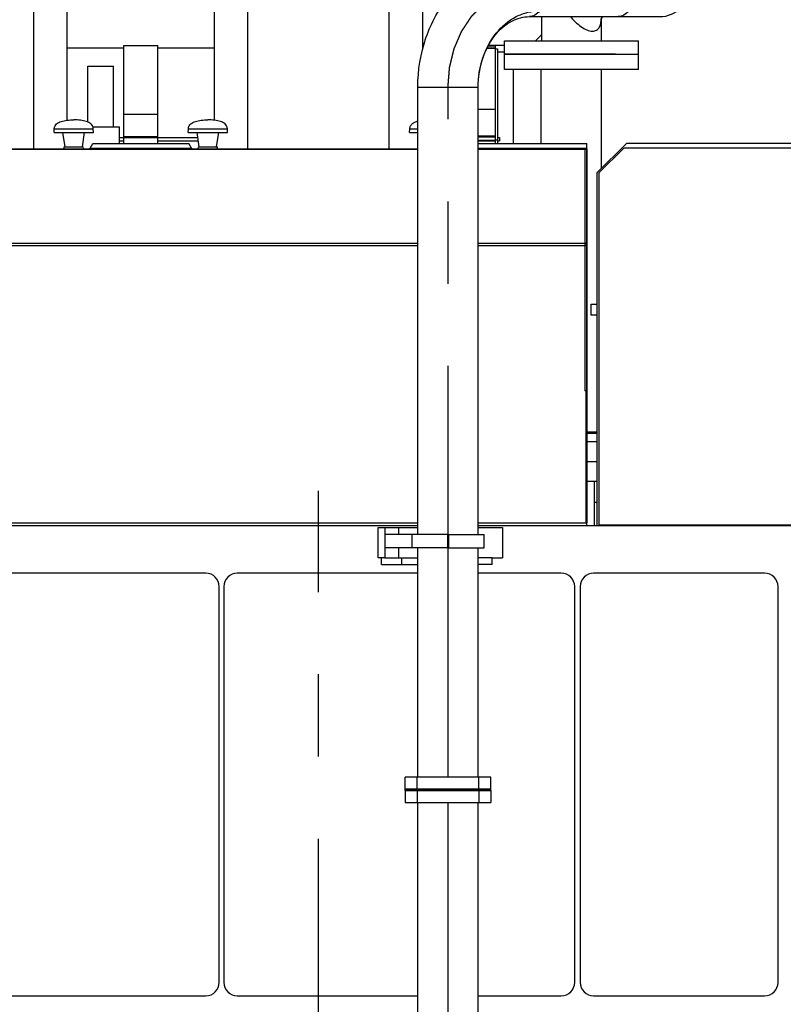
# Model space of a CAD drawing. Header units: millimetres. Extents: x 0 to 1189, y 0 to 841.
# Tile 22 of 136: x 436 to 482, y 302 to 360. Entities that reach past the tile are written whole.
import ezdxf

# ---------------------------------------------------------------- set-up
doc = ezdxf.new("R2010")
doc.units = ezdxf.units.MM
doc.header["$LTSCALE"] = 65.395
doc.linetypes.add('CENTER', pattern=[0.6, 0.375, -0.075, 0.075, -0.075])
for name, color, linetype in [('1907_060000_TLKGS_KGS_V_ABL564', 7, 'CONTINUOUS'), ('1907_061000_TLKGS_KGS_V_ABL565', 7, 'CONTINUOUS'), ('1907_062000_TLKGS_KGS_TL_V_ABL701', 7, 'CONTINUOUS'), ('1907_116500_06_SIMPLE1_B#AF0_ABL583', 7, 'CONTINUOUS'), ('1907_116500_06_SIMPLE1_T1_B_PBL743', 7, 'CONTINUOUS'), ('1907_116500_06_SIMPLE1_T3_B_PBL762', 7, 'CONTINUOUS'), ('1907_153200_01_ABL578', 7, 'CONTINUOUS'), ('1907_153200_01_T1_PBL779', 7, 'CONTINUOUS'), ('1907_153200_261214_ABL535', 7, 'CONTINUOUS'), ('1907_153200_84_ABL730', 7, 'CONTINUOUS'), ('1907_153200_84_T1_PBL761', 7, 'CONTINUOUS'), ('1907_153700_16_ABL734', 7, 'CONTINUOUS'), ('1907_153700_16_T1_PBL736', 7, 'CONTINUOUS'), ('1907_153700_16_T2_PBL735', 7, 'CONTINUOUS'), ('1907_153701_05_AC_PBL737', 7, 'CONTINUOUS'), ('1907_153701_05_AC_PBL739', 7, 'CONTINUOUS'), ('1907_153701_32_PBL738', 7, 'CONTINUOUS'), ('1907_210700_31_SIMPLE1_T1_X_PBL760', 7, 'CONTINUOUS'), ('1907_210700_31_SIMPLE1_T1_X_PBL767', 7, 'CONTINUOUS'), ('1907_210700_31_SIMPLE1_X_ABL759', 7, 'CONTINUOUS'), ('1907_210700_31_SIMPLE1_X_ABL766', 7, 'CONTINUOUS'), ('1907_452000_12_SIMPLE1_A_ABL740', 7, 'CONTINUOUS'), ('1907_452000_12_SIMPLE1_T1_A_PBL741', 7, 'CONTINUOUS'), ('1907_723600_04_SIMPLE1_T1_X_PBL705', 7, 'CONTINUOUS'), ('1907_723600_04_SIMPLE1_X_ABL704', 7, 'CONTINUOUS'), ('1997_000000_TLKGS_MARKETING_ABL548', 7, 'CONTINUOUS'), ('1997_030000_TLKGS_V_ABL549', 7, 'CONTINUOUS'), ('1997_100000_TLKGS_V_ABL550', 7, 'CONTINUOUS'), ('1997_111000_12_SIMPLE1_D_ABL551', 7, 'CONTINUOUS'), ('1997_111000_12_SIMPLE1_T1_D_PBL552', 7, 'CONTINUOUS'), ('1997_111200_08_SIMPLE1_A_ABL560', 7, 'CONTINUOUS'), ('1997_111200_08_SIMPLE1_T6_A_PBL684', 7, 'CONTINUOUS'), ('1997_111200_08_SIMPLE1_T7_A_PBL717', 7, 'CONTINUOUS'), ('1997_111200_08_SIMPLE1_T7_A_PBL718', 7, 'CONTINUOUS'), ('1997_111200_08_SIMPLE1_T8_A_PBL719', 7, 'CONTINUOUS'), ('1997_171000_05_SIMPLE1_A_ABL588', 7, 'CONTINUOUS'), ('1997_171000_05_SIMPLE1_T1_A_PBL590', 7, 'CONTINUOUS'), ('1997_171000_05_SIMPLE1_T3_A_PBL742', 7, 'CONTINUOUS'), ('1997_171000_05_SIMPLE1_T4_A_PBL752', 7, 'CONTINUOUS'), ('1997_171000_05_SIMPLE1_T4_A_PBL753', 7, 'CONTINUOUS'), ('1997_171000_05_SIMPLE1_T4_A_PBL754', 7, 'CONTINUOUS'), ('1997_200000_TLKGS_V_ABL594', 7, 'CONTINUOUS'), ('1997_700000_TLKGS_V_ABL585', 7, 'CONTINUOUS'), ('1997_727000_11_SIMPLE1_B_ABL586', 7, 'CONTINUOUS'), ('1997_727000_11_SIMPLE1_T1_B_PBL587', 7, 'CONTINUOUS'), ('EN1092-1-01A-DN80-PN16_PBL763', 7, 'CONTINUOUS'), ('EN1092-1-01A-DN80-PN16_PBL764', 7, 'CONTINUOUS'), ('links_19_VBL528', 7, 'CONTINUOUS'), ('N4011-C128X91_PBL728', 7, 'CONTINUOUS'), ('N4011-C128X91_PBL731', 7, 'CONTINUOUS'), ('N4251-B128X90_PBL729', 7, 'CONTINUOUS'), ('T-STUECK-S-88_9X3_2-88_9X3_2_PBL777', 7, 'CONTINUOUS')]:
    doc.layers.add(name, color=color, linetype=linetype)

# ---------------------------------------------------------------- blocks, each defined once
blk = doc.blocks.new('N4011-C128X91_PBL728', base_point=(461.778, 314.011))
at = {"layer": 'N4011-C128X91_PBL728', "color": 7, "linetype": 'Continuous'}
for p, q in [((459.218, 314.371), (464.338, 314.371)), ((459.218, 314.371), (459.218, 313.651)), ((464.338, 314.371), (464.338, 313.651)), ((459.218, 313.651), (464.338, 313.651))]:
    blk.add_line(p, q, dxfattribs=at)
at = {"layer": 'N4011-C128X91_PBL728', "color": 9, "linetype": 'Continuous'}
for p, q in [((459.938, 314.371), (459.938, 313.651)), ((463.618, 314.371), (463.618, 313.651))]:
    blk.add_line(p, q, dxfattribs=at)
blk = doc.blocks.new('1907_153200_01_T1_PBL779', base_point=(461.778, 274.371))
at = {"layer": '1907_153200_01_T1_PBL779', "color": 7, "linetype": 'Continuous'}
for p, q in [((459.978, 296.771), (459.978, 313.651)), ((463.578, 296.771), (463.578, 313.651))]:
    blk.add_line(p, q, dxfattribs=at)
at = {"layer": '1907_153200_01_T1_PBL779', "color": 2, "linetype": 'CENTER'}
blk.add_line((461.778, 250.371), (461.778, 313.651), dxfattribs=at)
blk = doc.blocks.new('1907_153200_01_ABL578', base_point=(461.778, 274.371))
at = {"layer": '1907_153200_01_T1_PBL779'}
blk.add_blockref('1907_153200_01_T1_PBL779', (461.778, 274.371), dxfattribs=at)
at = {"layer": 'N4011-C128X91_PBL728'}
blk.add_blockref('N4011-C128X91_PBL728', (461.778, 314.011), dxfattribs=at)
blk = doc.blocks.new('N4251-B128X90_PBL729', base_point=(461.778, 314.411))
at = {"layer": 'N4251-B128X90_PBL729', "color": 7, "linetype": 'Continuous'}
for p, q in [((464.338, 314.451), (459.218, 314.451)), ((459.218, 314.371), (459.218, 314.451)), ((464.338, 314.371), (459.218, 314.371)), ((464.338, 314.371), (464.338, 314.451))]:
    blk.add_line(p, q, dxfattribs=at)
at = {"layer": 'N4251-B128X90_PBL729', "color": 9, "linetype": 'Continuous'}
for p, q in [((459.938, 314.371), (459.938, 314.451)), ((463.618, 314.371), (463.618, 314.451))]:
    blk.add_line(p, q, dxfattribs=at)
blk = doc.blocks.new('N4011-C128X91_PBL731', base_point=(461.778, 314.811))
at = {"layer": 'N4011-C128X91_PBL731', "color": 7, "linetype": 'Continuous'}
for p, q in [((464.338, 315.171), (459.218, 315.171)), ((459.218, 314.451), (459.218, 315.171)), ((464.338, 314.451), (464.338, 315.171)), ((464.338, 314.451), (459.218, 314.451))]:
    blk.add_line(p, q, dxfattribs=at)
at = {"layer": 'N4011-C128X91_PBL731', "color": 9, "linetype": 'Continuous'}
for p, q in [((459.938, 314.451), (459.938, 315.171)), ((463.618, 314.451), (463.618, 315.171))]:
    blk.add_line(p, q, dxfattribs=at)
blk = doc.blocks.new('1907_153200_84_T1_PBL761', base_point=(467.189, 339.651))
at = {"layer": '1907_153200_84_T1_PBL761', "color": 7, "linetype": 'Continuous'}
for p, q in [((466.632, 364.131), (474.4, 364.131)), ((466.632, 360.531), (474.4, 360.531)), ((459.978, 356.331), (459.978, 356.332)), ((459.978, 329.651), (459.978, 356.331)), ((463.578, 329.651), (463.578, 356.332)), ((459.978, 315.171), (459.978, 328.851)), ((463.578, 315.171), (463.578, 328.851))]:
    blk.add_line(p, q, dxfattribs=at)
at = {"layer": '1907_153200_84_T1_PBL761', "color": 2, "linetype": 'CENTER'}
for p, q in [((466.632, 362.331), (474.4, 362.331)), ((461.778, 315.171), (461.778, 356.331))]:
    blk.add_line(p, q, dxfattribs=at)
at = {"layer": '1907_153200_84_T1_PBL761', "color": 9, "linetype": 'Continuous'}
blk.add_line((459.978, 356.331), (463.578, 356.331), dxfattribs=at)
at = {"layer": '1907_153200_84_T1_PBL761', "color": 7, "linetype": 'Continuous'}
blk.add_arc((474.4, 362.331), 1.8, 270, 90, dxfattribs=at)
for points, knots in [([(459.978, 356.332), (459.978, 357.324), (460.294, 359.292), (461.48, 361.467), (462.828, 362.802), (463.995, 363.554), (465.281, 364.024), (466.184, 364.131), (466.632, 364.131)], [0, 0, 0, 0, 0.262582, 0.51699, 0.640629, 0.761866, 0.881377, 1, 1, 1, 1]), ([(463.578, 356.332), (463.578, 356.919), (463.759, 358.073), (464.543, 359.573), (465.58, 360.458), (466.525, 360.815), (467.013, 360.875), (467.254, 360.875)], [0, 0, 0, 0, 0.27337, 0.533467, 0.773548, 0.887863, 1, 1, 1, 1]), ([(463.578, 356.332), (463.578, 356.905), (463.746, 358.01), (464.452, 359.402), (465.337, 360.192), (466.09, 360.485), (466.456, 360.531), (466.632, 360.531)], [0, 0, 0, 0, 0.302131, 0.577731, 0.807993, 0.907095, 1, 1, 1, 1])]:
    blk.add_open_spline(points, degree=3, knots=knots, dxfattribs=at)
at = {"layer": '1907_153200_84_T1_PBL761', "color": 9, "linetype": 'Continuous'}
for points, knots in [([(466.632, 364.131), (466.745, 364.131), (466.99, 364.059), (467.287, 363.782), (467.514, 363.377), (467.657, 362.879), (467.707, 362.331), (467.657, 361.783), (467.514, 361.286), (467.351, 360.995), (467.254, 360.875)], [0, 0, 0, 0, 0.088695, 0.190939, 0.311933, 0.449139, 0.595469, 0.7418, 0.879006, 1, 1, 1, 1]), ([(471.927, 364.131), (472.039, 364.131), (472.285, 364.059), (472.581, 363.782), (472.808, 363.377), (472.952, 362.879), (473.001, 362.331), (472.952, 361.783), (472.809, 361.286), (472.645, 360.995), (472.548, 360.875)], [0, 0, 0, 0, 0.088695, 0.190939, 0.311933, 0.449139, 0.595469, 0.7418, 0.879006, 1, 1, 1, 1]), ([(467.254, 360.875), (467.172, 360.774), (466.99, 360.603), (466.745, 360.531), (466.632, 360.531)], [0, 0, 0, 0, 0.53548, 1, 1, 1, 1]), ([(472.548, 360.875), (472.467, 360.774), (472.285, 360.603), (472.039, 360.531), (471.927, 360.531)], [0, 0, 0, 0, 0.53548, 1, 1, 1, 1])]:
    blk.add_open_spline(points, degree=3, knots=knots, dxfattribs=at)
at = {"layer": '1907_153200_84_T1_PBL761', "color": 2, "linetype": 'CENTER'}
blk.add_open_spline([(461.778, 356.331), (461.782, 356.38), (461.789, 356.477), (461.801, 356.623), (461.813, 356.768), (461.824, 356.914), (461.834, 357.035), (461.841, 357.133), (461.847, 357.205), (461.852, 357.266), (461.856, 357.315), (461.859, 357.351), (461.862, 357.388), (461.864, 357.418), (461.866, 357.442), (461.867, 357.457), (461.868, 357.469), (461.869, 357.479), (461.87, 357.486), (461.87, 357.491), (461.87, 357.494), (461.87, 357.497), (461.871, 357.499), (461.872, 357.502), (461.873, 357.507), (461.875, 357.514), (461.877, 357.523), (461.88, 357.535), (461.883, 357.549), (461.889, 357.573), (461.896, 357.602), (461.905, 357.637), (461.913, 357.672), (461.925, 357.719), (461.939, 357.777), (461.956, 357.847), (461.979, 357.94), (462.007, 358.057), (462.036, 358.174), (462.059, 358.267), (462.076, 358.338), (462.09, 358.396), (462.101, 358.443), (462.11, 358.478), (462.119, 358.513), (462.126, 358.542), (462.131, 358.565), (462.135, 358.58), (462.138, 358.592), (462.14, 358.6), (462.142, 358.608), (462.143, 358.613), (462.144, 358.616), (462.144, 358.618), (462.145, 358.62), (462.146, 358.622), (462.148, 358.627), (462.151, 358.634), (462.155, 358.642), (462.159, 358.653), (462.165, 358.666), (462.174, 358.688), (462.186, 358.715), (462.2, 358.747), (462.214, 358.779), (462.232, 358.822), (462.255, 358.876), (462.283, 358.941), (462.32, 359.027), (462.367, 359.135), (462.413, 359.242), (462.45, 359.329), (462.478, 359.393), (462.501, 359.447), (462.519, 359.49), (462.533, 359.522), (462.547, 359.555), (462.559, 359.582), (462.568, 359.603), (462.574, 359.617), (462.579, 359.627), (462.582, 359.636), (462.585, 359.642), (462.587, 359.647), (462.588, 359.65), (462.589, 359.652), (462.59, 359.653), (462.592, 359.656), (462.595, 359.66), (462.598, 359.666), (462.603, 359.673), (462.61, 359.683), (462.618, 359.695), (462.63, 359.714), (462.646, 359.738), (462.665, 359.767), (462.684, 359.796), (462.71, 359.834), (462.742, 359.882), (462.78, 359.94), (462.831, 360.017), (462.894, 360.113), (462.958, 360.209), (463.009, 360.286), (463.047, 360.343), (463.079, 360.391), (463.104, 360.43), (463.123, 360.459), (463.139, 360.483), (463.152, 360.502), (463.162, 360.516), (463.171, 360.531), (463.179, 360.543), (463.185, 360.552), (463.189, 360.558), (463.193, 360.563), (463.195, 360.567), (463.197, 360.57), (463.199, 360.572), (463.2, 360.574), (463.201, 360.575), (463.203, 360.577), (463.205, 360.58), (463.208, 360.583), (463.212, 360.587), (463.217, 360.591), (463.224, 360.599), (463.234, 360.609), (463.245, 360.62), (463.257, 360.632), (463.272, 360.648), (463.291, 360.667), (463.314, 360.69), (463.345, 360.721), (463.383, 360.76), (463.428, 360.806), (463.489, 360.868), (463.566, 360.946), (463.642, 361.023), (463.703, 361.085), (463.749, 361.131), (463.787, 361.17), (463.817, 361.201), (463.84, 361.224), (463.859, 361.244), (463.875, 361.259), (463.886, 361.271), (463.897, 361.282), (463.907, 361.292), (463.915, 361.3), (463.919, 361.305), (463.923, 361.309), (463.926, 361.311), (463.928, 361.314), (463.93, 361.316), (463.932, 361.317), (463.933, 361.318), (463.936, 361.32), (463.938, 361.322), (463.942, 361.324), (463.946, 361.327), (463.951, 361.33), (463.96, 361.336), (463.971, 361.343), (463.984, 361.352), (463.997, 361.36), (464.014, 361.372), (464.036, 361.386), (464.062, 361.404), (464.097, 361.427), (464.14, 361.456), (464.193, 361.49), (464.262, 361.536), (464.349, 361.594), (464.436, 361.652), (464.506, 361.698), (464.558, 361.732), (464.601, 361.761), (464.636, 361.784), (464.662, 361.801), (464.684, 361.816), (464.701, 361.827), (464.714, 361.836), (464.727, 361.845), (464.738, 361.852), (464.747, 361.858), (464.753, 361.861), (464.757, 361.864), (464.76, 361.866), (464.763, 361.868), (464.765, 361.87), (464.767, 361.871), (464.768, 361.871), (464.771, 361.872), (464.774, 361.873), (464.777, 361.875), (464.782, 361.876), (464.788, 361.879), (464.797, 361.882), (464.809, 361.887), (464.823, 361.892), (464.837, 361.897), (464.856, 361.904), (464.88, 361.913), (464.908, 361.924), (464.946, 361.938), (464.993, 361.956), (465.05, 361.978), (465.125, 362.006), (465.22, 362.042), (465.314, 362.077), (465.389, 362.106), (465.446, 362.127), (465.493, 362.145), (465.531, 362.159), (465.559, 362.17), (465.583, 362.179), (465.602, 362.186), (465.616, 362.192), (465.63, 362.197), (465.642, 362.201), (465.651, 362.205), (465.657, 362.207), (465.662, 362.209), (465.666, 362.21), (465.668, 362.211), (465.671, 362.212), (465.672, 362.213), (465.673, 362.213), (465.674, 362.213), (465.675, 362.213), (465.677, 362.214), (465.68, 362.214), (465.684, 362.214), (465.689, 362.215), (465.695, 362.216), (465.705, 362.217), (465.718, 362.219), (465.733, 362.22), (465.748, 362.222), (465.768, 362.225), (465.793, 362.228), (465.823, 362.231), (465.862, 362.236), (465.912, 362.243), (465.972, 362.25), (466.032, 362.257), (466.092, 362.265), (466.172, 362.275), (466.272, 362.287), (466.392, 362.302), (466.512, 362.317), (466.592, 362.326), (466.632, 362.331)], degree=3, knots=[0, 0, 0, 0, 0.015625, 0.03125, 0.046875, 0.0625, 0.078125, 0.085938, 0.09375, 0.101562, 0.105469, 0.109375, 0.113281, 0.117188, 0.119141, 0.121094, 0.12207, 0.123047, 0.124023, 0.124512, 0.124756, 0.125, 0.125244, 0.125488, 0.125977, 0.126953, 0.12793, 0.128906, 0.130859, 0.132812, 0.136719, 0.140625, 0.144531, 0.148438, 0.15625, 0.164062, 0.171875, 0.1875, 0.203125, 0.210938, 0.21875, 0.226562, 0.230469, 0.234375, 0.238281, 0.242188, 0.244141, 0.246094, 0.24707, 0.248047, 0.249023, 0.249512, 0.249756, 0.25, 0.250244, 0.250488, 0.250977, 0.251953, 0.25293, 0.253906, 0.255859, 0.257812, 0.261719, 0.265625, 0.269531, 0.273438, 0.28125, 0.289062, 0.296875, 0.3125, 0.328125, 0.335938, 0.34375, 0.351562, 0.355469, 0.359375, 0.363281, 0.367188, 0.369141, 0.371094, 0.37207, 0.373047, 0.374023, 0.374512, 0.374756, 0.375, 0.375244, 0.375488, 0.375977, 0.376953, 0.37793, 0.378906, 0.380859, 0.382812, 0.386719, 0.390625, 0.394531, 0.398438, 0.40625, 0.414062, 0.421875, 0.4375, 0.453125, 0.460938, 0.46875, 0.476562, 0.480469, 0.484375, 0.488281, 0.490234, 0.492188, 0.494141, 0.496094, 0.49707, 0.498047, 0.498535, 0.499023, 0.499512, 0.499756, 0.5, 0.500244, 0.500488, 0.500977, 0.501465, 0.501953, 0.50293, 0.503906, 0.505859, 0.507812, 0.509766, 0.511719, 0.515625, 0.519531, 0.523438, 0.53125, 0.539062, 0.546875, 0.5625, 0.578125, 0.585938, 0.59375, 0.601562, 0.605469, 0.609375, 0.613281, 0.615234, 0.617188, 0.619141, 0.621094, 0.62207, 0.623047, 0.623535, 0.624023, 0.624512, 0.624756, 0.625, 0.625244, 0.625488, 0.625977, 0.626465, 0.626953, 0.62793, 0.628906, 0.630859, 0.632812, 0.634766, 0.636719, 0.640625, 0.644531, 0.648438, 0.65625, 0.664062, 0.671875, 0.6875, 0.703125, 0.710938, 0.71875, 0.726562, 0.730469, 0.734375, 0.738281, 0.740234, 0.742188, 0.744141, 0.746094, 0.74707, 0.748047, 0.748535, 0.749023, 0.749512, 0.749756, 0.75, 0.750244, 0.750488, 0.750977, 0.751465, 0.751953, 0.75293, 0.753906, 0.755859, 0.757812, 0.759766, 0.761719, 0.765625, 0.769531, 0.773438, 0.78125, 0.789062, 0.796875, 0.8125, 0.828125, 0.835938, 0.84375, 0.851562, 0.855469, 0.859375, 0.863281, 0.865234, 0.867188, 0.869141, 0.871094, 0.87207, 0.873047, 0.873535, 0.874023, 0.874512, 0.874756, 0.874878, 0.875, 0.875122, 0.875244, 0.875488, 0.875977, 0.876465, 0.876953, 0.87793, 0.878906, 0.880859, 0.882812, 0.884766, 0.886719, 0.890625, 0.894531, 0.898438, 0.90625, 0.914062, 0.921875, 0.929688, 0.9375, 0.953125, 0.96875, 0.984375, 1, 1, 1, 1], dxfattribs=at)
blk = doc.blocks.new('EN1092-1-01A-DN80-PN16_PBL763', base_point=(469.788, 358.691))
at = {"layer": 'EN1092-1-01A-DN80-PN16_PBL763', "color": 7, "linetype": 'Continuous'}
for p, q in [((466.436, 359.091), (473.139, 359.091)), ((473.139, 358.291), (473.139, 359.091)), ((466.436, 358.291), (473.139, 358.291))]:
    blk.add_line(p, q, dxfattribs=at)
blk = doc.blocks.new('EN1092-1-01A-DN80-PN16_PBL764', base_point=(469.139, 365.971))
at = {"layer": 'EN1092-1-01A-DN80-PN16_PBL764', "color": 7, "linetype": 'Continuous'}
for p, q in [((473.139, 366.371), (465.139, 366.371)), ((465.139, 366.371), (465.139, 365.571)), ((473.139, 366.371), (473.139, 365.571)), ((473.139, 365.571), (465.139, 365.571))]:
    blk.add_line(p, q, dxfattribs=at)
blk = doc.blocks.new('T-STUECK-S-88_9X3_2-88_9X3_2_PBL777', base_point=(469.19, 362.331))
at = {"layer": 'T-STUECK-S-88_9X3_2-88_9X3_2_PBL777', "color": 7, "linetype": 'Continuous'}
for p, q in [((467.361, 365.571), (467.361, 364.131)), ((470.917, 365.571), (470.917, 364.253)), ((467.361, 360.531), (467.361, 359.091)), ((470.917, 360.411), (470.917, 359.091))]:
    blk.add_line(p, q, dxfattribs=at)
for points in [[(471.018, 364.131), (470.962, 364.18), (470.922, 364.241), (470.914, 364.26)], [(470.914, 360.404), (470.922, 360.422), (470.962, 360.483), (471.018, 360.531)]]:
    blk.add_lwpolyline(points, dxfattribs=at)
at = {"layer": 'T-STUECK-S-88_9X3_2-88_9X3_2_PBL777', "color": 9, "linetype": 'Continuous'}
for points, knots in [([(470.396, 364.998), (470.28, 364.998), (470.031, 364.927), (469.566, 364.647), (469.255, 364.348), (469.061, 364.133)], [0, 0, 0, 0, 0.213813, 0.464161, 1, 1, 1, 1]), ([(470.917, 364.261), (470.914, 364.352), (470.898, 364.527), (470.818, 364.769), (470.648, 364.96), (470.48, 364.998), (470.396, 364.998)], [0, 0, 0, 0, 0.271606, 0.519241, 0.750247, 1, 1, 1, 1]), ([(469.061, 360.53), (469.255, 360.315), (469.566, 360.016), (470.031, 359.735), (470.28, 359.664), (470.396, 359.664)], [0, 0, 0, 0, 0.535839, 0.786187, 1, 1, 1, 1]), ([(470.396, 359.664), (470.48, 359.664), (470.648, 359.703), (470.818, 359.894), (470.898, 360.137), (470.915, 360.311), (470.917, 360.403)], [0, 0, 0, 0, 0.249693, 0.480674, 0.72834, 1, 1, 1, 1])]:
    blk.add_open_spline(points, degree=3, knots=knots, dxfattribs=at)
blk = doc.blocks.new('1907_153200_84_ABL730', base_point=(466.809, 340.411))
at = {"layer": '1907_153200_84_T1_PBL761'}
blk.add_blockref('1907_153200_84_T1_PBL761', (467.189, 339.651), dxfattribs=at)
at = {"layer": 'EN1092-1-01A-DN80-PN16_PBL763'}
blk.add_blockref('EN1092-1-01A-DN80-PN16_PBL763', (469.788, 358.691), dxfattribs=at)
at = {"layer": 'EN1092-1-01A-DN80-PN16_PBL764'}
blk.add_blockref('EN1092-1-01A-DN80-PN16_PBL764', (469.139, 365.971), dxfattribs=at)
at = {"layer": 'N4011-C128X91_PBL731'}
blk.add_blockref('N4011-C128X91_PBL731', (461.778, 314.811), dxfattribs=at)
at = {"layer": 'T-STUECK-S-88_9X3_2-88_9X3_2_PBL777'}
blk.add_blockref('T-STUECK-S-88_9X3_2-88_9X3_2_PBL777', (469.19, 362.331), dxfattribs=at)
blk = doc.blocks.new('1907_153700_16_T2_PBL735', base_point=(461.118, 328.051))
at = {"layer": '1907_153700_16_T2_PBL735', "color": 7, "linetype": 'Continuous'}
for p, q in [((457.818, 327.851), (457.818, 328.251)), ((457.818, 327.851), (459.978, 327.851)), ((458.018, 328.251), (459.978, 328.251)), ((459.018, 327.851), (459.018, 328.251)), ((464.418, 328.251), (463.578, 328.251)), ((464.418, 327.851), (463.578, 327.851)), ((464.418, 327.851), (464.418, 328.251))]:
    blk.add_line(p, q, dxfattribs=at)
blk = doc.blocks.new('1907_153700_16_T1_PBL736', base_point=(461.318, 329.151))
at = {"layer": '1907_153700_16_T1_PBL736', "color": 7, "linetype": 'Continuous'}
for p, q in [((457.618, 330.051), (459.978, 330.051)), ((457.618, 328.251), (457.618, 330.051)), ((458.018, 330.051), (458.018, 328.251)), ((463.578, 330.051), (465.018, 330.051)), ((465.018, 330.051), (465.018, 328.251)), ((458.018, 328.251), (457.618, 328.251)), ((464.418, 328.251), (465.018, 328.251))]:
    blk.add_line(p, q, dxfattribs=at)
at = {"layer": '1907_153700_16_T1_PBL736', "color": 9, "linetype": 'Continuous'}
for p, q in [((458.818, 330.051), (458.818, 329.651)), ((458.818, 328.851), (458.818, 328.251))]:
    blk.add_line(p, q, dxfattribs=at)
blk = doc.blocks.new('1907_153700_16_ABL734', base_point=(461.318, 328.951))
at = {"layer": '1907_153700_16_T1_PBL736'}
blk.add_blockref('1907_153700_16_T1_PBL736', (461.318, 329.151), dxfattribs=at)
at = {"layer": '1907_153700_16_T2_PBL735'}
blk.add_blockref('1907_153700_16_T2_PBL735', (461.118, 328.051), dxfattribs=at)
blk = doc.blocks.new('1907_153701_05_AC_PBL737', base_point=(460.678, 329.251))
at = {"layer": '1907_153701_05_AC_PBL737', "color": 7, "linetype": 'Continuous'}
for p, q in [((461.738, 329.651), (459.618, 329.651)), ((459.618, 329.651), (459.618, 328.851)), ((461.738, 329.651), (461.738, 328.851)), ((461.738, 328.851), (459.618, 328.851))]:
    blk.add_line(p, q, dxfattribs=at)
blk = doc.blocks.new('1907_153701_32_PBL738', base_point=(458.818, 329.251))
at = {"layer": '1907_153701_32_PBL738', "color": 7, "linetype": 'Continuous'}
for p, q in [((459.618, 329.651), (458.018, 329.651)), ((459.618, 329.651), (459.618, 328.851)), ((459.618, 328.851), (458.018, 328.851))]:
    blk.add_line(p, q, dxfattribs=at)
blk = doc.blocks.new('1907_153701_05_AC_PBL739', base_point=(462.878, 329.251))
at = {"layer": '1907_153701_05_AC_PBL739', "color": 7, "linetype": 'Continuous'}
for p, q in [((461.818, 329.651), (463.938, 329.651)), ((461.818, 328.851), (461.818, 329.651)), ((463.938, 328.851), (463.938, 329.651)), ((461.818, 328.851), (463.938, 328.851))]:
    blk.add_line(p, q, dxfattribs=at)
blk = doc.blocks.new('1907_153200_261214_ABL535', base_point=(480.341, 288.491))
at = {"layer": '1907_153200_01_ABL578'}
blk.add_blockref('1907_153200_01_ABL578', (461.778, 274.371), dxfattribs=at)
at = {"layer": '1907_153200_84_ABL730'}
blk.add_blockref('1907_153200_84_ABL730', (466.809, 340.411), dxfattribs=at)
at = {"layer": '1907_153700_16_ABL734'}
blk.add_blockref('1907_153700_16_ABL734', (461.318, 328.951), dxfattribs=at)
at = {"layer": '1907_153701_05_AC_PBL737'}
blk.add_blockref('1907_153701_05_AC_PBL737', (460.678, 329.251), dxfattribs=at)
at = {"layer": '1907_153701_05_AC_PBL739'}
blk.add_blockref('1907_153701_05_AC_PBL739', (462.878, 329.251), dxfattribs=at)
at = {"layer": '1907_153701_32_PBL738'}
blk.add_blockref('1907_153701_32_PBL738', (458.818, 329.251), dxfattribs=at)
at = {"layer": 'N4251-B128X90_PBL729'}
blk.add_blockref('N4251-B128X90_PBL729', (461.778, 314.411), dxfattribs=at)
blk = doc.blocks.new('1997_111000_12_SIMPLE1_T1_D_PBL552', base_point=(370.318, 292.671))
at = {"layer": '1997_111000_12_SIMPLE1_T1_D_PBL552', "color": 7, "linetype": 'Continuous'}
for p, q in [((259.978, 330.171), (459.978, 330.171)), ((463.578, 330.171), (482.458, 330.171))]:
    blk.add_line(p, q, dxfattribs=at)
blk = doc.blocks.new('1997_111000_12_SIMPLE1_D_ABL551', base_point=(370.318, 292.671))
at = {"layer": '1997_111000_12_SIMPLE1_T1_D_PBL552'}
blk.add_blockref('1997_111000_12_SIMPLE1_T1_D_PBL552', (370.318, 292.671), dxfattribs=at)
blk = doc.blocks.new('1997_111200_08_SIMPLE1_T6_A_PBL684', base_point=(454.219, 297.429))
at = {"layer": '1997_111200_08_SIMPLE1_T6_A_PBL684', "color": 2, "linetype": 'CENTER'}
blk.add_line((454.054, 286.971), (454.054, 332.249), dxfattribs=at)
blk = doc.blocks.new('1997_111200_08_SIMPLE1_T7_A_PBL717', base_point=(437.675, 314.731))
at = {"layer": '1997_111200_08_SIMPLE1_T7_A_PBL717', "color": 7, "linetype": 'Continuous'}
for p, q in [((447.335, 327.331), (428.015, 327.331)), ((427.215, 326.531), (427.215, 302.931)), ((448.135, 302.931), (448.135, 326.531)), ((428.015, 302.131), (447.335, 302.131))]:
    blk.add_line(p, q, dxfattribs=at)
for centre, start, end in [((428.015, 326.531), 90, 180), ((447.335, 326.531), 0, 90), ((428.015, 302.931), 180, 270), ((447.335, 302.931), 270, 360)]:
    blk.add_arc(centre, 0.8, start, end, dxfattribs=at)
blk = doc.blocks.new('1997_111200_08_SIMPLE1_T7_A_PBL718', base_point=(458.872, 314.731))
at = {"layer": '1997_111200_08_SIMPLE1_T7_A_PBL718', "color": 7, "linetype": 'Continuous'}
for p, q in [((459.978, 327.331), (449.212, 327.331)), ((468.532, 327.331), (463.578, 327.331)), ((448.412, 326.531), (448.412, 302.931)), ((469.332, 302.931), (469.332, 326.531)), ((449.212, 302.131), (459.978, 302.131)), ((463.578, 302.131), (468.532, 302.131))]:
    blk.add_line(p, q, dxfattribs=at)
for centre, start, end in [((449.212, 326.531), 90, 180), ((468.532, 326.531), 0, 90), ((449.212, 302.931), 180, 270), ((468.532, 302.931), 270, 360)]:
    blk.add_arc(centre, 0.8, start, end, dxfattribs=at)
blk = doc.blocks.new('1997_111200_08_SIMPLE1_T8_A_PBL719', base_point=(475.558, 314.731))
at = {"layer": '1997_111200_08_SIMPLE1_T8_A_PBL719', "color": 7, "linetype": 'Continuous'}
for p, q in [((480.658, 327.331), (470.458, 327.331)), ((469.658, 326.531), (469.658, 302.931)), ((481.458, 302.931), (481.458, 326.531)), ((470.458, 302.131), (480.658, 302.131))]:
    blk.add_line(p, q, dxfattribs=at)
for centre, start, end in [((470.458, 326.531), 90, 180), ((480.658, 326.531), 0, 90), ((470.458, 302.931), 180, 270), ((480.658, 302.931), 270, 360)]:
    blk.add_arc(centre, 0.8, start, end, dxfattribs=at)
blk = doc.blocks.new('1997_111200_08_SIMPLE1_A_ABL560', base_point=(377.378, 297.475))
at = {"layer": '1997_111200_08_SIMPLE1_T6_A_PBL684'}
blk.add_blockref('1997_111200_08_SIMPLE1_T6_A_PBL684', (454.219, 297.429), dxfattribs=at)
at = {"layer": '1997_111200_08_SIMPLE1_T7_A_PBL717'}
blk.add_blockref('1997_111200_08_SIMPLE1_T7_A_PBL717', (437.675, 314.731), dxfattribs=at)
at = {"layer": '1997_111200_08_SIMPLE1_T7_A_PBL718'}
blk.add_blockref('1997_111200_08_SIMPLE1_T7_A_PBL718', (458.872, 314.731), dxfattribs=at)
at = {"layer": '1997_111200_08_SIMPLE1_T8_A_PBL719'}
blk.add_blockref('1997_111200_08_SIMPLE1_T8_A_PBL719', (475.558, 314.731), dxfattribs=at)
blk = doc.blocks.new('1907_116500_06_SIMPLE1_T1_B_PBL743', base_point=(469.138, 347.031))
at = {"layer": '1907_116500_06_SIMPLE1_T1_B_PBL743', "color": 7, "linetype": 'Continuous'}
for p, q in [((471.763, 358.291), (465.138, 358.291)), ((465.138, 357.371), (465.138, 358.291)), ((473.138, 357.371), (473.138, 358.291)), ((473.138, 357.371), (465.138, 357.371)), ((467.338, 352.962), (467.338, 357.371)), ((470.938, 351.491), (470.938, 357.371)), ((470.058, 335.771), (470.658, 335.771))]:
    blk.add_line(p, q, dxfattribs=at)
blk = doc.blocks.new('1907_116500_06_SIMPLE1_T3_B_PBL762', base_point=(468.45, 358.691))
at = {"layer": '1907_116500_06_SIMPLE1_T3_B_PBL762', "color": 7, "linetype": 'Continuous'}
for p, q in [((465.138, 359.091), (471.763, 359.091)), ((465.138, 358.291), (465.138, 359.091)), ((465.138, 358.291), (471.763, 358.291))]:
    blk.add_line(p, q, dxfattribs=at)
blk = doc.blocks.new('1907_116500_06_SIMPLE1_B#AF0_ABL583', base_point=(369.978, 344.631))
at = {"layer": '1907_116500_06_SIMPLE1_T1_B_PBL743'}
blk.add_blockref('1907_116500_06_SIMPLE1_T1_B_PBL743', (469.138, 347.031), dxfattribs=at)
at = {"layer": '1907_116500_06_SIMPLE1_T3_B_PBL762'}
blk.add_blockref('1907_116500_06_SIMPLE1_T3_B_PBL762', (468.45, 358.691), dxfattribs=at)
blk = doc.blocks.new('1997_171000_05_SIMPLE1_T1_A_PBL590', base_point=(371.458, 341.567))
at = {"layer": '1997_171000_05_SIMPLE1_T1_A_PBL590', "color": 7, "linetype": 'Continuous'}
for p, q in [((272.858, 352.651), (459.978, 352.651)), ((440.432, 352.681), (440.595, 352.962)), ((440.595, 352.962), (446.32, 352.962)), ((446.483, 352.681), (446.32, 352.962)), ((463.578, 352.962), (470.058, 352.962)), ((463.578, 352.651), (469.936, 352.651)), ((470.056, 352.651), (470.058, 352.651)), ((470.058, 330.171), (470.058, 352.962))]:
    blk.add_line(p, q, dxfattribs=at)
at = {"layer": '1997_171000_05_SIMPLE1_T1_A_PBL590', "color": 9, "linetype": 'Continuous'}
for p, q in [((272.858, 352.63), (459.978, 352.63)), ((440.432, 352.681), (446.483, 352.681)), ((463.578, 352.681), (470.058, 352.681)), ((463.578, 352.63), (470.058, 352.63)), ((272.858, 347.018), (459.978, 347.018)), ((272.858, 346.879), (459.978, 346.879)), ((463.578, 347.018), (470.058, 347.018)), ((463.578, 346.879), (470.058, 346.879)), ((272.858, 330.331), (459.978, 330.331)), ((463.578, 330.331), (470.058, 330.331))]:
    blk.add_line(p, q, dxfattribs=at)
at = {"layer": '1997_171000_05_SIMPLE1_T1_A_PBL590', "color": 7, "linetype": 'Continuous'}
for centre, start_param, end_param in [((440.391, 352.751), -3.141593, -2.356194), ((446.524, 352.751), -3.926991, -3.141593)]:
    blk.add_ellipse(centre, major_axis=(0, 0.1), ratio=0.57735, start_param=start_param, end_param=end_param, dxfattribs=at)
blk = doc.blocks.new('1997_171000_05_SIMPLE1_T3_A_PBL742', base_point=(469.996, 341.491))
at = {"layer": '1997_171000_05_SIMPLE1_T3_A_PBL742', "color": 7, "linetype": 'Continuous'}
for p, q in [((469.936, 352.651), (470.056, 352.651)), ((469.936, 352.651), (469.936, 338.22)), ((470.056, 352.651), (470.056, 330.331)), ((469.936, 346.971), (470.056, 346.971)), ((469.996, 338.22), (469.936, 338.22)), ((469.996, 338.22), (469.996, 330.331)), ((469.996, 330.331), (470.056, 330.331))]:
    blk.add_line(p, q, dxfattribs=at)
blk = doc.blocks.new('1997_171000_05_SIMPLE1_T4_A_PBL752', base_point=(439.458, 353.511))
at = {"layer": '1997_171000_05_SIMPLE1_T4_A_PBL752', "color": 7, "linetype": 'Continuous'}
for p, q in [((438.288, 353.611), (438.297, 353.841)), ((438.288, 353.611), (440.628, 353.611)), ((438.938, 352.771), (438.808, 353.611)), ((439.978, 352.771), (440.108, 353.611)), ((440.628, 353.611), (440.619, 353.841)), ((438.878, 352.651), (438.892, 352.771)), ((438.892, 352.771), (440.024, 352.771)), ((440.038, 352.651), (440.024, 352.771))]:
    blk.add_line(p, q, dxfattribs=at)
at = {"layer": '1997_171000_05_SIMPLE1_T4_A_PBL752', "color": 9, "linetype": 'Continuous'}
blk.add_line((438.297, 353.841), (440.619, 353.841), dxfattribs=at)
at = {"layer": '1997_171000_05_SIMPLE1_T4_A_PBL752', "color": 7, "linetype": 'Continuous'}
for points in [[(438.297, 353.841), (438.299, 353.9), (438.325, 354.011), (438.429, 354.139), (438.56, 354.225), (438.769, 354.308), (439.073, 354.36), (439.325, 354.371), (439.458, 354.371)], [(440.619, 353.841), (440.617, 353.9), (440.591, 354.011), (440.487, 354.139), (440.356, 354.225), (440.146, 354.308), (439.843, 354.36), (439.591, 354.371), (439.458, 354.371)]]:
    blk.add_open_spline(points, degree=3, knots=[0, 0, 0, 0, 0.126668, 0.235274, 0.344342, 0.460019, 0.715186, 1, 1, 1, 1], dxfattribs=at)
blk = doc.blocks.new('1997_171000_05_SIMPLE1_T4_A_PBL753', base_point=(447.458, 353.511))
at = {"layer": '1997_171000_05_SIMPLE1_T4_A_PBL753', "color": 7, "linetype": 'Continuous'}
for p, q in [((446.288, 353.611), (446.297, 353.841)), ((446.288, 353.611), (448.628, 353.611)), ((446.938, 352.771), (446.808, 353.611)), ((447.978, 352.771), (448.108, 353.611)), ((448.628, 353.611), (448.619, 353.841)), ((446.878, 352.651), (446.892, 352.771)), ((446.892, 352.771), (448.024, 352.771)), ((448.038, 352.651), (448.024, 352.771))]:
    blk.add_line(p, q, dxfattribs=at)
at = {"layer": '1997_171000_05_SIMPLE1_T4_A_PBL753', "color": 9, "linetype": 'Continuous'}
blk.add_line((446.297, 353.841), (448.619, 353.841), dxfattribs=at)
at = {"layer": '1997_171000_05_SIMPLE1_T4_A_PBL753', "color": 7, "linetype": 'Continuous'}
for points in [[(446.297, 353.841), (446.299, 353.9), (446.325, 354.011), (446.429, 354.139), (446.56, 354.225), (446.769, 354.308), (447.073, 354.36), (447.325, 354.371), (447.458, 354.371)], [(448.619, 353.841), (448.617, 353.9), (448.591, 354.011), (448.487, 354.139), (448.356, 354.225), (448.146, 354.308), (447.843, 354.36), (447.591, 354.371), (447.458, 354.371)]]:
    blk.add_open_spline(points, degree=3, knots=[0, 0, 0, 0, 0.126668, 0.235274, 0.344342, 0.460019, 0.715186, 1, 1, 1, 1], dxfattribs=at)
blk = doc.blocks.new('1997_171000_05_SIMPLE1_T4_A_PBL754', base_point=(459.733, 353.956))
at = {"layer": '1997_171000_05_SIMPLE1_T4_A_PBL754', "color": 7, "linetype": 'Continuous'}
for q in [(459.497, 353.841), (459.978, 353.611)]:
    blk.add_line((459.488, 353.611), q, dxfattribs=at)
at = {"layer": '1997_171000_05_SIMPLE1_T4_A_PBL754', "color": 9, "linetype": 'Continuous'}
blk.add_line((459.497, 353.841), (459.978, 353.841), dxfattribs=at)
at = {"layer": '1997_171000_05_SIMPLE1_T4_A_PBL754', "color": 7, "linetype": 'Continuous'}
blk.add_open_spline([(459.497, 353.841), (459.5, 353.905), (459.531, 354.027), (459.653, 354.161), (459.806, 354.247), (459.918, 354.285), (459.978, 354.3)], degree=3, knots=[0, 0, 0, 0, 0.270732, 0.504326, 0.743408, 1, 1, 1, 1], dxfattribs=at)
blk = doc.blocks.new('1997_171000_05_SIMPLE1_A_ABL588', base_point=(370.763, 342.271))
at = {"layer": '1997_171000_05_SIMPLE1_T1_A_PBL590'}
blk.add_blockref('1997_171000_05_SIMPLE1_T1_A_PBL590', (371.458, 341.567), dxfattribs=at)
at = {"layer": '1997_171000_05_SIMPLE1_T3_A_PBL742'}
blk.add_blockref('1997_171000_05_SIMPLE1_T3_A_PBL742', (469.996, 341.491), dxfattribs=at)
at = {"layer": '1997_171000_05_SIMPLE1_T4_A_PBL752'}
blk.add_blockref('1997_171000_05_SIMPLE1_T4_A_PBL752', (439.458, 353.511), dxfattribs=at)
at = {"layer": '1997_171000_05_SIMPLE1_T4_A_PBL753'}
blk.add_blockref('1997_171000_05_SIMPLE1_T4_A_PBL753', (447.458, 353.511), dxfattribs=at)
at = {"layer": '1997_171000_05_SIMPLE1_T4_A_PBL754'}
blk.add_blockref('1997_171000_05_SIMPLE1_T4_A_PBL754', (459.733, 353.956), dxfattribs=at)
blk = doc.blocks.new('1997_100000_TLKGS_V_ABL550', base_point=(376.818, 305.811))
at = {"layer": '1907_116500_06_SIMPLE1_B#AF0_ABL583'}
blk.add_blockref('1907_116500_06_SIMPLE1_B#AF0_ABL583', (369.978, 344.631), dxfattribs=at)
at = {"layer": '1997_111000_12_SIMPLE1_D_ABL551'}
blk.add_blockref('1997_111000_12_SIMPLE1_D_ABL551', (370.318, 292.671), dxfattribs=at)
at = {"layer": '1997_111200_08_SIMPLE1_A_ABL560'}
blk.add_blockref('1997_111200_08_SIMPLE1_A_ABL560', (377.378, 297.475), dxfattribs=at)
at = {"layer": '1997_171000_05_SIMPLE1_A_ABL588'}
blk.add_blockref('1997_171000_05_SIMPLE1_A_ABL588', (370.763, 342.271), dxfattribs=at)
blk = doc.blocks.new('1997_727000_11_SIMPLE1_T1_B_PBL587', base_point=(381.921, 358.256))
at = {"layer": '1997_727000_11_SIMPLE1_T1_B_PBL587', "color": 7, "linetype": 'Continuous'}
for p, q in [((467.361, 359.45), (467.002, 359.091)), ((442.438, 358.649), (439.074, 358.649)), ((442.438, 358.819), (444.478, 358.819)), ((442.438, 352.962), (442.438, 358.819)), ((444.478, 352.962), (444.478, 358.819)), ((447.846, 358.649), (444.478, 358.649)), ((464.618, 358.654), (464.097, 358.654)), ((465.138, 358.819), (464.184, 358.819)), ((464.618, 352.962), (464.618, 358.819)), ((464.618, 358.608), (464.738, 358.608)), ((464.738, 358.608), (464.738, 352.962)), ((464.738, 358.439), (465.138, 358.439)), ((465.655, 357.371), (465.655, 352.962)), ((464.618, 354.988), (463.578, 354.988)), ((442.438, 354.716), (444.478, 354.716)), ((442.179, 353.331), (442.438, 353.331)), ((442.179, 353.131), (442.438, 353.131)), ((442.438, 353.384), (444.478, 353.384)), ((444.478, 353.331), (446.851, 353.331)), ((444.478, 353.131), (446.882, 353.131)), ((464.618, 353.4), (463.578, 353.4)), ((464.618, 353.152), (463.578, 353.152)), ((463.578, 353.131), (464.618, 353.131)), ((464.618, 353.192), (464.738, 353.192)), ((464.738, 353.331), (464.858, 353.331)), ((464.738, 353.131), (464.858, 353.131)), ((464.858, 353.331), (464.858, 353.131))]:
    blk.add_line(p, q, dxfattribs=at)
at = {"layer": '1997_727000_11_SIMPLE1_T1_B_PBL587', "color": 9, "linetype": 'Continuous'}
for p, q in [((464.618, 358.623), (464.088, 358.623)), ((464.618, 358.763), (464.155, 358.763)), ((464.618, 358.604), (464.738, 358.604)), ((442.438, 353.328), (444.478, 353.328)), ((464.618, 353.344), (463.578, 353.344))]:
    blk.add_line(p, q, dxfattribs=at)
blk = doc.blocks.new('1997_727000_11_SIMPLE1_B_ABL586', base_point=(381.921, 358.256))
at = {"layer": '1997_727000_11_SIMPLE1_T1_B_PBL587'}
blk.add_blockref('1997_727000_11_SIMPLE1_T1_B_PBL587', (381.921, 358.256), dxfattribs=at)
blk = doc.blocks.new('1997_700000_TLKGS_V_ABL585', base_point=(381.921, 358.256))
at = {"layer": '1997_727000_11_SIMPLE1_B_ABL586'}
blk.add_blockref('1997_727000_11_SIMPLE1_B_ABL586', (381.921, 358.256), dxfattribs=at)
blk = doc.blocks.new('1907_210700_31_SIMPLE1_T1_X_PBL760', base_point=(434.412, 362.831))
at = {"layer": '1907_210700_31_SIMPLE1_T1_X_PBL760', "color": 7, "linetype": 'Continuous'}
for p, q in [((430.858, 373.011), (434.858, 373.011)), ((430.858, 371.651), (430.858, 373.011)), ((432.633, 371.651), (432.633, 373.011)), ((433.083, 371.651), (433.083, 373.011)), ((434.858, 371.651), (434.858, 373.011)), ((430.858, 371.651), (434.858, 371.651)), ((431.887, 369.133), (431.887, 371.651)), ((433.829, 369.133), (433.829, 371.651)), ((427.456, 369.133), (438.26, 369.133)), ((427.456, 367.813), (427.456, 369.133)), ((438.26, 367.813), (438.26, 369.133)), ((426.646, 367.813), (439.074, 367.813)), ((426.646, 354.351), (426.646, 367.813)), ((428.646, 352.651), (428.646, 367.813)), ((437.074, 352.651), (437.074, 367.813)), ((439.074, 354.351), (439.074, 367.813)), ((440.298, 357.567), (441.818, 357.567)), ((440.298, 354.245), (440.298, 357.567)), ((441.818, 353.951), (441.818, 357.567)), ((440.596, 353.951), (442.179, 353.951)), ((442.179, 352.962), (442.179, 353.951))]:
    blk.add_line(p, q, dxfattribs=at)
at = {"layer": '1907_210700_31_SIMPLE1_T1_X_PBL760', "color": 9, "linetype": 'Continuous'}
for p, q in [((431.083, 371.651), (431.083, 373.011)), ((434.633, 371.651), (434.633, 373.011)), ((427.956, 367.813), (427.956, 369.133)), ((430.158, 367.813), (430.158, 369.133)), ((430.657, 367.813), (430.657, 369.133)), ((435.058, 367.813), (435.058, 369.133)), ((435.558, 367.813), (435.558, 369.133)), ((437.76, 367.813), (437.76, 369.133))]:
    blk.add_line(p, q, dxfattribs=at)
blk = doc.blocks.new('1907_210700_31_SIMPLE1_X_ABL759', base_point=(434.412, 362.831))
at = {"layer": '1907_210700_31_SIMPLE1_T1_X_PBL760'}
blk.add_blockref('1907_210700_31_SIMPLE1_T1_X_PBL760', (434.412, 362.831), dxfattribs=at)
blk = doc.blocks.new('1907_210700_31_SIMPLE1_T1_X_PBL767', base_point=(454.06, 362.831))
at = {"layer": '1907_210700_31_SIMPLE1_T1_X_PBL767', "color": 7, "linetype": 'Continuous'}
for p, q in [((452.058, 373.011), (456.058, 373.011)), ((452.058, 371.651), (452.058, 373.011)), ((453.833, 371.651), (453.833, 373.011)), ((454.283, 371.651), (454.283, 373.011)), ((456.058, 371.651), (456.058, 373.011)), ((452.058, 371.651), (456.058, 371.651)), ((453.087, 369.133), (453.087, 371.651)), ((455.029, 369.133), (455.029, 371.651)), ((448.656, 369.133), (459.46, 369.133)), ((448.656, 367.813), (448.656, 369.133)), ((459.46, 367.813), (459.46, 369.133)), ((447.846, 367.813), (460.274, 367.813)), ((447.846, 354.351), (447.846, 367.813)), ((449.846, 352.651), (449.846, 367.813)), ((458.274, 352.651), (458.274, 367.813)), ((460.274, 358.616), (460.274, 367.813))]:
    blk.add_line(p, q, dxfattribs=at)
at = {"layer": '1907_210700_31_SIMPLE1_T1_X_PBL767', "color": 9, "linetype": 'Continuous'}
for p, q in [((452.283, 371.651), (452.283, 373.011)), ((455.833, 371.651), (455.833, 373.011)), ((449.156, 367.813), (449.156, 369.133)), ((451.358, 367.813), (451.358, 369.133)), ((451.857, 367.813), (451.857, 369.133)), ((456.258, 367.813), (456.258, 369.133)), ((456.758, 367.813), (456.758, 369.133)), ((458.96, 367.813), (458.96, 369.133))]:
    blk.add_line(p, q, dxfattribs=at)
blk = doc.blocks.new('1907_210700_31_SIMPLE1_X_ABL766', base_point=(454.06, 362.831))
at = {"layer": '1907_210700_31_SIMPLE1_T1_X_PBL767'}
blk.add_blockref('1907_210700_31_SIMPLE1_T1_X_PBL767', (454.06, 362.831), dxfattribs=at)
blk = doc.blocks.new('1997_200000_TLKGS_V_ABL594', base_point=(381.352, 313.931))
at = {"layer": '1907_210700_31_SIMPLE1_X_ABL759'}
blk.add_blockref('1907_210700_31_SIMPLE1_X_ABL759', (434.412, 362.831), dxfattribs=at)
at = {"layer": '1907_210700_31_SIMPLE1_X_ABL766'}
blk.add_blockref('1907_210700_31_SIMPLE1_X_ABL766', (454.06, 362.831), dxfattribs=at)
blk = doc.blocks.new('1997_030000_TLKGS_V_ABL549', base_point=(382.558, 315.491))
at = {"layer": '1997_100000_TLKGS_V_ABL550'}
blk.add_blockref('1997_100000_TLKGS_V_ABL550', (376.818, 305.811), dxfattribs=at)
at = {"layer": '1997_200000_TLKGS_V_ABL594'}
blk.add_blockref('1997_200000_TLKGS_V_ABL594', (381.352, 313.931), dxfattribs=at)
at = {"layer": '1997_700000_TLKGS_V_ABL585'}
blk.add_blockref('1997_700000_TLKGS_V_ABL585', (381.921, 358.256), dxfattribs=at)
blk = doc.blocks.new('1907_452000_12_SIMPLE1_T1_A_PBL741', base_point=(479.45, 341.571))
at = {"layer": '1907_452000_12_SIMPLE1_T1_A_PBL741', "color": 7, "linetype": 'Continuous'}
for p, q in [((472.418, 352.971), (470.658, 351.211)), ((482.498, 352.971), (472.418, 352.971)), ((484.258, 351.211), (482.498, 352.971)), ((472.258, 352.691), (470.778, 351.211)), ((482.658, 352.691), (472.258, 352.691)), ((484.138, 351.211), (482.658, 352.691)), ((470.658, 351.211), (470.658, 330.171)), ((470.778, 351.211), (470.778, 330.211)), ((484.138, 330.211), (484.138, 351.211)), ((484.258, 330.171), (484.258, 351.211)), ((485.718, 347.997), (485.718, 339.571)), ((486.518, 339.357), (486.518, 347.997)), ((470.318, 343.371), (470.658, 343.371)), ((470.318, 342.731), (470.318, 343.371)), ((470.658, 342.731), (470.318, 342.731)), ((485.718, 339.571), (485.025, 338.371)), ((484.258, 339.051), (485.418, 339.051)), ((485.718, 337.971), (486.518, 339.357)), ((486.341, 339.051), (486.458, 339.051)), ((486.458, 339.051), (486.458, 330.251)), ((484.258, 338.251), (484.969, 338.251)), ((484.258, 337.971), (484.918, 337.971)), ((485.718, 337.971), (485.718, 333.457)), ((485.88, 338.251), (486.258, 338.251)), ((486.258, 331.051), (486.258, 338.251)), ((486.258, 338.131), (486.458, 338.131)), ((486.818, 338.031), (486.458, 338.031)), ((486.818, 338.031), (486.818, 336.031)), ((487.698, 337.511), (486.818, 337.511)), ((487.698, 337.511), (487.698, 336.551)), ((487.938, 337.255), (487.698, 337.255)), ((488.002, 337.351), (487.938, 337.351)), ((487.938, 337.351), (487.938, 336.711)), ((488.002, 337.351), (488.002, 336.711)), ((488.202, 337.261), (488.002, 337.261)), ((488.322, 337.311), (488.202, 337.311)), ((488.202, 337.311), (488.202, 336.751)), ((488.322, 337.311), (488.322, 336.751)), ((488.522, 337.311), (488.442, 337.311)), ((488.442, 337.311), (488.442, 336.751)), ((488.608, 337.631), (488.522, 337.311)), ((488.522, 337.311), (488.522, 336.751)), ((488.756, 337.631), (488.608, 337.631)), ((488.608, 337.631), (488.608, 336.431)), ((488.756, 337.631), (488.756, 336.431)), ((488.842, 337.311), (488.756, 337.631)), ((488.842, 337.311), (488.842, 336.751)), ((487.698, 336.551), (486.818, 336.551)), ((487.938, 336.807), (487.698, 336.807)), ((488.002, 336.711), (487.938, 336.711)), ((488.202, 336.801), (488.002, 336.801)), ((488.322, 336.751), (488.202, 336.751)), ((488.522, 336.751), (488.442, 336.751)), ((488.608, 336.431), (488.522, 336.751)), ((488.842, 336.751), (488.756, 336.431)), ((486.818, 336.031), (486.458, 336.031)), ((488.756, 336.431), (488.608, 336.431)), ((470.658, 335.671), (470.058, 335.671)), ((486.258, 335.931), (486.458, 335.931)), ((484.258, 335.275), (485.718, 335.275)), ((470.658, 333.971), (470.058, 333.971)), ((484.258, 333.457), (485.718, 333.457)), ((484.258, 333.447), (485.268, 333.447)), ((485.268, 333.447), (485.268, 331.222)), ((470.658, 332.811), (470.058, 332.811)), ((484.258, 332.843), (485.268, 332.843)), ((484.258, 332.305), (485.268, 332.305)), ((484.258, 331.222), (485.268, 331.222)), ((484.258, 331.051), (486.258, 331.051)), ((470.778, 330.211), (484.138, 330.211)), ((482.458, 330.171), (484.258, 330.171)), ((484.258, 330.251), (486.458, 330.251))]:
    blk.add_line(p, q, dxfattribs=at)
at = {"layer": '1907_452000_12_SIMPLE1_T1_A_PBL741', "color": 9, "linetype": 'Continuous'}
for p, q in [((470.658, 335.171), (470.058, 335.171)), ((484.258, 331.651), (485.268, 331.651))]:
    blk.add_line(p, q, dxfattribs=at)
at = {"layer": '1907_452000_12_SIMPLE1_T1_A_PBL741', "color": 7, "linetype": 'Continuous'}
for centre, radius, start, end in [((486.118, 348.571), 0.7, 304.84995, 235.15014), ((485.718, 337.971), 0.8, 150, 180.00163), ((488.382, 337.311), 0.06, 180.0191, 359.9618), ((488.382, 336.751), 0.06, 0.0382, 179.9809)]:
    blk.add_arc(centre, radius, start, end, dxfattribs=at)
blk = doc.blocks.new('1907_452000_12_SIMPLE1_A_ABL740', base_point=(479.45, 341.571))
at = {"layer": '1907_452000_12_SIMPLE1_T1_A_PBL741'}
blk.add_blockref('1907_452000_12_SIMPLE1_T1_A_PBL741', (479.45, 341.571), dxfattribs=at)
blk = doc.blocks.new('1907_061000_TLKGS_KGS_V_ABL565', base_point=(487.198, 315.304))
at = {"layer": '1907_452000_12_SIMPLE1_A_ABL740'}
blk.add_blockref('1907_452000_12_SIMPLE1_A_ABL740', (479.45, 341.571), dxfattribs=at)
blk = doc.blocks.new('1907_723600_04_SIMPLE1_T1_X_PBL705', base_point=(498.34, 323.571))
at = {"layer": '1907_723600_04_SIMPLE1_T1_X_PBL705', "color": 7, "linetype": 'Continuous'}
for p, q in [((470.495, 332.811), (470.495, 330.171)), ((470.658, 331.558), (470.495, 331.558))]:
    blk.add_line(p, q, dxfattribs=at)
blk = doc.blocks.new('1907_723600_04_SIMPLE1_X_ABL704', base_point=(498.34, 323.571))
at = {"layer": '1907_723600_04_SIMPLE1_T1_X_PBL705'}
blk.add_blockref('1907_723600_04_SIMPLE1_T1_X_PBL705', (498.34, 323.571), dxfattribs=at)
blk = doc.blocks.new('1907_062000_TLKGS_KGS_TL_V_ABL701', base_point=(510.737, 346.633))
at = {"layer": '1907_723600_04_SIMPLE1_X_ABL704'}
blk.add_blockref('1907_723600_04_SIMPLE1_X_ABL704', (498.34, 323.571), dxfattribs=at)
blk = doc.blocks.new('1907_060000_TLKGS_KGS_V_ABL564', base_point=(510.518, 334.565))
at = {"layer": '1907_061000_TLKGS_KGS_V_ABL565'}
blk.add_blockref('1907_061000_TLKGS_KGS_V_ABL565', (487.198, 315.304), dxfattribs=at)
at = {"layer": '1907_062000_TLKGS_KGS_TL_V_ABL701'}
blk.add_blockref('1907_062000_TLKGS_KGS_TL_V_ABL701', (510.737, 346.633), dxfattribs=at)
blk = doc.blocks.new('1997_000000_TLKGS_MARKETING_ABL548', base_point=(404.578, 322.013))
at = {"layer": '1907_060000_TLKGS_KGS_V_ABL564'}
blk.add_blockref('1907_060000_TLKGS_KGS_V_ABL564', (510.518, 334.565), dxfattribs=at)
at = {"layer": '1997_030000_TLKGS_V_ABL549'}
blk.add_blockref('1997_030000_TLKGS_V_ABL549', (382.558, 315.491), dxfattribs=at)
blk = doc.blocks.new('LINKS_19_VBL528', base_point=(326.568, 308.871))
at = {"layer": '1907_153200_261214_ABL535'}
blk.add_blockref('1907_153200_261214_ABL535', (480.341, 288.491), dxfattribs=at)
at = {"layer": '1997_000000_TLKGS_MARKETING_ABL548'}
blk.add_blockref('1997_000000_TLKGS_MARKETING_ABL548', (404.578, 322.013), dxfattribs=at)

msp = doc.modelspace()

# ---------------------------------------------------------------- block references
at = {"layer": 'links_19_VBL528'}
msp.add_blockref('LINKS_19_VBL528', (326.56753, 308.87135), dxfattribs=at)

doc.saveas('drawing.dxf')
